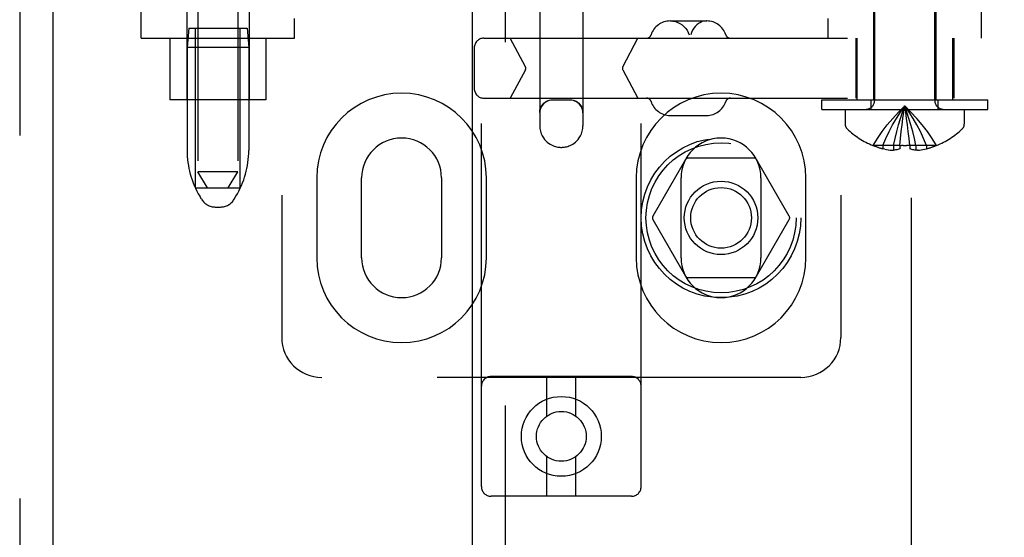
# Model space of a CAD drawing. Header units: inches. Extents: x 0 to 207, y 0 to 134.
# Tile 8 of 68: x 70.76 to 73.84, y 65.04 to 66.66. Entities that reach past the tile are written whole.
import ezdxf

# ---------------------------------------------------------------- set-up
doc = ezdxf.new("R2010")
doc.units = ezdxf.units.IN
doc.header["$LTSCALE"] = 11.383625
doc.header["$MEASUREMENT"] = 0
doc.linetypes.add('HIDDEN', pattern=[0.2, 0.1, -0.1])
for name, color, linetype in [('DEFAULT_2', 8, 'HIDDEN'), ('LEFTHAND_DOOR_ASSEMBLY', 7, 'CONTINUOUS'), ('RIGHTHAND_DOOR_ASSEMBLY', 7, 'CONTINUOUS')]:
    doc.layers.add(name, color=color, linetype=linetype)

msp = doc.modelspace()

# ---------------------------------------------------------------- linework, layer by layer
at = {"layer": 'DEFAULT_2', "color": 8, "linetype": 'HIDDEN'}
for p, q in [((73.5522, 37.6435), (73.5522, 98.6855)), ((72.2062, 65.1973), (72.2062, 70.6978)), ((72.7062, 65.1973), (72.7062, 70.6978)), ((71.5812, 70.6645), (71.5812, 65.6645)), ((73.3312, 70.6645), (73.3312, 65.6645)), ((71.3187, 69.6335), (71.3187, 66.1835)), ((71.4437, 69.6335), (71.4437, 66.1835)), ((72.3887, 67.4374), (72.3887, 66.3279)), ((72.5237, 67.4374), (72.5237, 66.3279)), ((73.4372, 66.4077), (73.4372, 67.2445)), ((73.6252, 66.4077), (73.6252, 67.2445)), ((71.1412, 66.6025), (71.1412, 66.852)), ((71.2837, 66.852), (71.2837, 66.4095)), ((71.4787, 66.852), (71.4787, 66.4095)), ((73.4337, 66.852), (73.4337, 66.4095)), ((73.6287, 66.852), (73.6287, 66.4095)), ((73.7712, 66.6025), (73.7712, 66.852)), ((71.6212, 66.6025), (71.6212, 66.6645)), ((72.7968, 66.6565), (72.9116, 66.6565)), ((73.2912, 66.6025), (73.2912, 66.6645)), ((71.2897, 66.6335), (71.2847, 66.5735)), ((71.2897, 66.6335), (71.4727, 66.6335)), ((71.3112, 66.1335), (71.3112, 66.6335)), ((71.4512, 66.1335), (71.4512, 66.6335)), ((71.4727, 66.6335), (71.4777, 66.5735)), ((71.1412, 66.6025), (71.6212, 66.6025)), ((71.2312, 66.6025), (71.2312, 66.4095)), ((71.5312, 66.6025), (71.5312, 66.4095)), ((72.2137, 66.6025), (75.6722, 66.6025)), ((72.3439, 66.5132), (72.2964, 66.6025)), ((72.6484, 66.5132), (72.6959, 66.6025)), ((73.3777, 66.6025), (73.3777, 66.4145)), ((73.3812, 66.6025), (73.3812, 66.4095)), ((73.6812, 66.6025), (73.6812, 66.4095)), ((73.6847, 66.6025), (73.6847, 66.4145)), ((71.4777, 66.5735), (71.2847, 66.5735)), ((71.2847, 66.5735), (71.2847, 66.251)), ((71.4777, 66.5735), (71.4777, 66.251)), ((72.1837, 66.5725), (72.1837, 66.4445)), ((72.3439, 66.5038), (72.2964, 66.4145)), ((72.6484, 66.5038), (72.6959, 66.4145)), ((71.5312, 66.4095), (71.2312, 66.4095)), ((72.2137, 66.4145), (75.6722, 66.4145)), ((72.4837, 66.4086), (72.4287, 66.4086)), ((73.2712, 66.4095), (73.7912, 66.4095)), ((73.2712, 66.3795), (73.2712, 66.4095)), ((73.4262, 66.3795), (73.4262, 66.4095)), ((73.6362, 66.3795), (73.6362, 66.4095)), ((73.7912, 66.3795), (73.7912, 66.4095)), ((72.7968, 66.3605), (72.9116, 66.3605)), ((73.2712, 66.3795), (73.7912, 66.3795)), ((73.3447, 66.3795), (73.3447, 66.3329)), ((73.7177, 66.3795), (73.7177, 66.3329)), ((73.5398, 66.3308), (73.5371, 66.3513)), ((73.5423, 66.3098), (73.5398, 66.331)), ((73.5446, 66.2883), (73.5423, 66.3101)), ((73.5157, 66.2661), (73.5179, 66.2886)), ((73.5467, 66.2661), (73.5446, 66.2886)), ((73.432, 66.2665), (73.4317, 66.2661)), ((73.433, 66.2661), (73.432, 66.2665)), ((73.5157, 66.2661), (73.433, 66.2661)), ((73.4627, 66.2661), (73.4627, 66.2561)), ((73.4687, 66.2548), (73.4627, 66.2561)), ((73.4685, 66.2548), (73.4745, 66.2537)), ((73.4741, 66.2537), (73.4802, 66.2528)), ((73.4798, 66.2529), (73.4857, 66.2521)), ((73.4854, 66.2521), (73.4911, 66.2515)), ((73.4909, 66.2516), (73.4963, 66.2512)), ((73.4963, 66.2661), (73.4963, 66.2512)), ((73.5157, 66.2661), (73.5158, 66.2665)), ((73.5157, 66.2661), (73.5157, 66.2561)), ((73.5158, 66.2665), (73.5209, 66.2663)), ((73.5261, 66.2662), (73.5209, 66.2663)), ((73.5467, 66.2665), (73.5467, 66.2661)), ((73.6295, 66.2661), (73.5467, 66.2661)), ((73.5467, 66.2661), (73.5467, 66.2561)), ((73.5661, 66.2661), (73.5661, 66.2512)), ((73.5716, 66.2516), (73.5661, 66.2512)), ((73.5714, 66.2515), (73.5771, 66.2521)), ((73.5768, 66.2521), (73.5827, 66.2529)), ((73.5823, 66.2528), (73.5883, 66.2537)), ((73.588, 66.2537), (73.594, 66.2548)), ((73.5938, 66.2548), (73.5997, 66.2561)), ((73.5997, 66.2661), (73.5997, 66.2561)), ((73.6305, 66.2665), (73.6295, 66.2661)), ((73.6305, 66.2665), (73.6307, 66.2661)), ((72.8451, 66.222), (72.7426, 66.0445)), ((73.0587, 66.227), (72.8538, 66.227)), ((73.1699, 66.0445), (73.0674, 66.222)), ((71.4437, 66.1835), (71.3187, 66.1835)), ((71.3487, 66.1335), (71.3187, 66.1835)), ((71.4137, 66.1335), (71.4437, 66.1835)), ((71.6906, 66.1645), (71.6906, 65.9145)), ((71.8312, 65.9145), (71.8312, 66.1645)), ((72.0812, 66.1645), (72.0812, 65.9145)), ((72.2219, 65.9145), (72.2219, 66.1645)), ((72.6906, 66.1645), (72.6906, 65.9145)), ((72.8312, 65.9145), (72.8312, 66.1645)), ((73.0812, 66.1645), (73.0812, 65.9145)), ((73.2219, 65.9145), (73.2219, 66.1645)), ((71.3112, 66.1335), (71.4512, 66.1335)), ((71.3302, 66.0978), (71.3246, 66.107)), ((71.4323, 66.0978), (71.4378, 66.107)), ((71.3731, 66.0735), (71.3894, 66.0735)), ((72.7426, 66.0345), (72.8451, 65.857)), ((73.0674, 65.857), (73.1699, 66.0345)), ((73.0587, 65.852), (72.8538, 65.852)), ((73.2062, 65.5395), (71.7062, 65.5395)), ((72.6762, 65.5423), (72.2362, 65.5423)), ((72.4112, 65.4185), (72.4112, 65.5423)), ((72.5012, 65.4185), (72.5012, 65.5423)), ((72.4112, 65.1673), (72.4112, 65.2911)), ((72.5012, 65.1673), (72.5012, 65.2911)), ((72.6762, 65.1673), (72.2362, 65.1673))]:
    msp.add_line(p, q, dxfattribs=at)
for points in [[(72.798, 66.6565), (72.8057, 66.656), (72.8132, 66.6545), (72.8206, 66.6521), (72.8275, 66.6487), (72.834, 66.6444), (72.84, 66.6394), (72.8452, 66.6336), (72.8497, 66.6272), (72.8534, 66.6203), (72.8562, 66.6129)], [(72.9105, 66.6565), (72.904, 66.656), (72.8976, 66.6545), (72.8915, 66.6521), (72.8856, 66.6487), (72.8801, 66.6444), (72.8751, 66.6394), (72.8706, 66.6336), (72.8668, 66.6272), (72.8637, 66.6203), (72.8613, 66.6129)], [(72.3887, 66.3697), (72.3892, 66.3754), (72.3904, 66.3809), (72.3923, 66.3861), (72.3949, 66.3909), (72.3981, 66.3952), (72.4017, 66.3989), (72.4058, 66.4021), (72.4101, 66.4047), (72.4146, 66.4067), (72.4193, 66.4081), (72.424, 66.409), (72.4287, 66.4092)], [(72.4287, 66.4086), (72.4235, 66.4082), (72.4184, 66.4072), (72.4134, 66.4055), (72.4088, 66.4032), (72.4044, 66.4003), (72.4005, 66.3968), (72.397, 66.3929), (72.3941, 66.3886), (72.3918, 66.3839), (72.3901, 66.3789), (72.3891, 66.3738), (72.3887, 66.3685)], [(72.4837, 66.4092), (72.4885, 66.409), (72.4932, 66.4081), (72.4979, 66.4067), (72.5024, 66.4047), (72.5067, 66.4021), (72.5107, 66.3989), (72.5144, 66.3952), (72.5175, 66.3909), (72.5201, 66.3861), (72.5221, 66.3809), (72.5233, 66.3754), (72.5237, 66.3697)], [(72.5237, 66.3685), (72.5234, 66.3738), (72.5224, 66.3789), (72.5207, 66.3839), (72.5184, 66.3886), (72.5155, 66.3929), (72.512, 66.3968), (72.5081, 66.4003), (72.5037, 66.4032), (72.499, 66.4055), (72.4941, 66.4072), (72.489, 66.4082), (72.4837, 66.4086)], [(73.432, 66.2665), (73.4457, 66.2886), (73.4605, 66.3101), (73.4765, 66.331), (73.4936, 66.3513), (73.5118, 66.371), (73.5312, 66.3901)], [(73.4627, 66.2661), (73.4722, 66.2883), (73.4824, 66.3098), (73.4934, 66.3308), (73.5053, 66.3512), (73.5179, 66.3709), (73.5312, 66.3901)], [(73.4963, 66.2661), (73.5012, 66.2883), (73.5064, 66.3098), (73.512, 66.3308), (73.518, 66.3512), (73.5244, 66.3709), (73.5312, 66.3901)], [(73.5202, 66.3098), (73.5227, 66.3308), (73.5254, 66.3512), (73.5282, 66.3709), (73.5312, 66.3901)], [(73.6305, 66.2665), (73.6168, 66.2886), (73.602, 66.3101), (73.586, 66.331), (73.5689, 66.3513), (73.5506, 66.371), (73.5312, 66.3901)], [(73.5997, 66.2661), (73.5903, 66.2883), (73.5801, 66.3098), (73.569, 66.3308), (73.5572, 66.3512), (73.5446, 66.3709), (73.5312, 66.3901)], [(73.5661, 66.2661), (73.5613, 66.2883), (73.5561, 66.3098), (73.5505, 66.3308), (73.5445, 66.3512), (73.5381, 66.3709), (73.5312, 66.3901)], [(73.5371, 66.3513), (73.5343, 66.371), (73.5312, 66.3901)], [(73.5371, 66.3512), (73.5343, 66.3709), (73.5312, 66.3901)], [(73.5179, 66.2883), (73.5202, 66.3101), (73.5227, 66.331), (73.5254, 66.3513), (73.5282, 66.371)], [(72.3887, 66.3279), (72.3893, 66.3191), (72.3909, 66.3108), (72.3935, 66.3031), (72.3966, 66.2963), (72.4001, 66.2904), (72.4039, 66.2853), (72.408, 66.2807), (72.4121, 66.2768), (72.4165, 66.2733), (72.4209, 66.2704), (72.4253, 66.2679), (72.4295, 66.2659), (72.4335, 66.2643), (72.4375, 66.2631), (72.4412, 66.2621), (72.4448, 66.2614), (72.4482, 66.2609), (72.4513, 66.2606), (72.4544, 66.2604), (72.4574, 66.2604), (72.4603, 66.2605), (72.4633, 66.2608), (72.4663, 66.2612), (72.4694, 66.2617), (72.4728, 66.2625), (72.4763, 66.2634), (72.48, 66.2647), (72.4838, 66.2663), (72.4879, 66.2683), (72.4921, 66.2707), (72.4963, 66.2736), (72.5005, 66.277), (72.5046, 66.2808), (72.5085, 66.2852), (72.5123, 66.2903), (72.5158, 66.2962), (72.519, 66.3031), (72.5215, 66.3107), (72.5232, 66.319), (72.5237, 66.3279)], [(73.5157, 66.2561), (73.5125, 66.2549), (73.5093, 66.2538), (73.506, 66.2529), (73.5028, 66.2522), (73.4996, 66.2516), (73.4963, 66.2512)], [(73.5261, 66.2662), (73.5312, 66.2661), (73.5364, 66.2662)], [(73.5467, 66.2665), (73.5416, 66.2663), (73.5364, 66.2662)], [(73.5661, 66.2512), (73.5629, 66.2516), (73.5597, 66.2522), (73.5564, 66.2529), (73.5532, 66.2538), (73.55, 66.2549), (73.5467, 66.2561)]]:
    msp.add_lwpolyline(points, dxfattribs=at)
for centre, radius in [((72.9562, 66.0395), 0.25), ((72.9562, 66.0395), 0.235), ((72.9562, 66.0395), 0.115), ((72.9562, 66.0395), 0.095), ((72.4562, 65.3548), 0.125), ((72.4562, 65.3548), 0.078)]:
    msp.add_circle(centre, radius, dxfattribs=at)
for centre, radius, start, end in [((72.7968, 66.594), 0.0625, 90, 162.3485), ((72.9116, 66.594), 0.0625, 17.6515, 90), ((72.723, 66.6175), 0.015, 270, 342.3485), ((72.9854, 66.6175), 0.015, 197.6515, 270), ((72.2137, 66.5725), 0.03, 90, 180), ((72.335, 66.5085), 0.01, 332, 28), ((72.6573, 66.5085), 0.01, 152, 208), ((71.9562, 66.1645), 0.2656, 0, 180), ((72.2137, 66.4445), 0.03, 180, 270), ((72.9562, 66.1645), 0.2656, 0, 180), ((72.723, 66.3995), 0.015, 17.6515, 90), ((72.7968, 66.423), 0.0625, 197.6515, 270), ((72.9116, 66.423), 0.0625, 270, 342.3485), ((72.9854, 66.3995), 0.015, 90, 162.3485), ((73.409, 66.4077), 0.0282, 270, 360), ((73.6534, 66.4077), 0.0282, 180, 270), ((73.3647, 66.3329), 0.02, 180, 226.4862), ((73.6977, 66.3329), 0.02, 313.5138, 360), ((73.5312, 66.5083), 0.2618, 226.4862, 247.6643), ((73.5312, 66.5083), 0.2618, 292.3357, 313.5138), ((71.9562, 66.1645), 0.125, 0, 180), ((72.9562, 66.1645), 0.125, 0, 180), ((71.5647, 66.251), 0.28, 180, 210.9637), ((71.1977, 66.251), 0.28, 329.0363, 360), ((73.5312, 66.5083), 0.2614, 247.9106, 254.8059), ((73.5312, 66.5083), 0.2614, 285.1941, 292.0894), ((72.8538, 66.217), 0.01, 90.0034, 149.9992), ((73.0587, 66.217), 0.01, 30.0031, 89.9988), ((71.3731, 66.1235), 0.05, 210.9637, 270), ((71.3894, 66.1235), 0.05, 270, 329.0363), ((72.7513, 66.0395), 0.01, 150.0037, 209.9986), ((73.1612, 66.0395), 0.01, 330.0037, 29.9986), ((71.9562, 65.9145), 0.2656, 180, 360), ((71.9562, 65.9145), 0.125, 180, 360), ((72.9562, 65.9145), 0.2656, 180, 360), ((72.9562, 65.9145), 0.125, 180, 360), ((72.8538, 65.862), 0.01, 210.0031, 269.9988), ((73.0587, 65.862), 0.01, 270.0034, 329.9992), ((71.7062, 65.6645), 0.125, 180, 270), ((73.2062, 65.6645), 0.125, 270, 360), ((72.2362, 65.5123), 0.03, 90, 180), ((72.6762, 65.5123), 0.03, 0, 90), ((72.2362, 65.1973), 0.03, 180, 270), ((72.6762, 65.1973), 0.03, 270, 360)]:
    msp.add_arc(centre, radius, start, end, dxfattribs=at)
msp.add_ellipse((72.4562, 66.4098), major_axis=(0.0675, 0), ratio=0.009135, start_param=4.292776, end_param=5.132002, dxfattribs=at)
at = {"layer": 'LEFTHAND_DOOR_ASSEMBLY', "color": 8, "linetype": 'HIDDEN'}
msp.add_line((70.7607, 99.3105), (70.7607, 37.0185), dxfattribs=at)
at = {"layer": 'LEFTHAND_DOOR_ASSEMBLY', "color": 3, "linetype": 'Continuous'}
msp.add_line((70.8647, 99.3105), (70.8647, 37.0185), dxfattribs=at)
at = {"layer": 'RIGHTHAND_DOOR_ASSEMBLY', "color": 8, "linetype": 'HIDDEN'}
msp.add_line((72.2812, 59.7595), (72.2812, 76.5695), dxfattribs=at)
at = {"layer": 'RIGHTHAND_DOOR_ASSEMBLY', "color": 3, "linetype": 'Continuous'}
msp.add_line((72.1772, 76.4145), (72.1772, 59.9145), dxfattribs=at)

doc.saveas('drawing.dxf')
